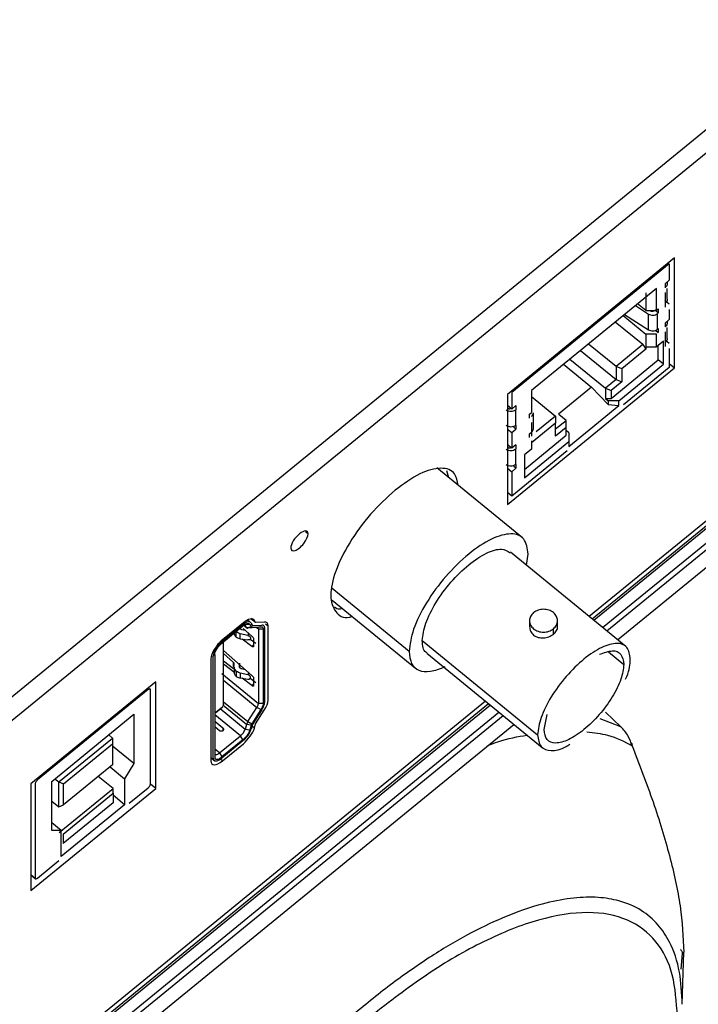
# Model space of a CAD drawing. Header units: millimetres. Extents: x 119 to 1138, y 29 to 774.
# Tile 36 of 53: x 773 to 823, y 78 to 150. Entities that reach past the tile are written whole.
import ezdxf

# ---------------------------------------------------------------- set-up
doc = ezdxf.new("R2010")
doc.units = ezdxf.units.MM

msp = doc.modelspace()

# ---------------------------------------------------------------- linework, layer by layer
at = {"color": 7, "linetype": 'Continuous', "lineweight": 25}
for p, q in [((751.443, 83.364), (871.638, 181.508)), ((752.152, 82.211), (872.343, 180.351)), ((867.012, 148.557), (814.814, 105.934)), ((865.857, 147.981), (814.589, 106.118)), ((816.675, 104.415), (867.669, 146.053)), ((820.874, 132.495), (808.57, 122.448)), ((820.485, 132.062), (808.889, 122.592)), ((820.485, 132.062), (820.485, 130.849)), ((820.874, 124.412), (820.874, 132.495)), ((820.485, 130.849), (820.171, 130.592)), ((820.171, 130.592), (820.171, 130.304)), ((819.534, 130.246), (810.342, 122.74)), ((818.756, 129.928), (818.756, 128.629)), ((819.534, 128.629), (819.534, 130.246)), ((820.192, 130.321), (820.171, 130.304)), ((820.339, 129.453), (820.339, 130.254)), ((817.987, 128.983), (818.947, 128.369)), ((818.756, 128.629), (818.155, 129.12)), ((820.167, 129.377), (820.485, 129.117)), ((820.192, 129.167), (820.171, 129.149)), ((820.171, 129.149), (820.171, 128.86)), ((817.095, 128.254), (818.756, 126.898)), ((817.194, 128.335), (818.947, 127.215)), ((818.756, 128.629), (819.534, 128.629)), ((818.947, 127.215), (818.947, 128.369)), ((819.676, 128.456), (819.428, 128.658)), ((819.534, 128.629), (819.676, 128.745)), ((819.609, 128.402), (819.676, 128.456)), ((819.609, 127.247), (819.609, 128.402)), ((819.676, 128.745), (819.676, 128.456)), ((820.485, 128.707), (820.485, 127.963)), ((818.544, 126.118), (816.512, 127.778)), ((820.485, 127.963), (820.171, 127.706)), ((820.171, 127.706), (820.171, 127.417)), ((818.756, 126.898), (818.756, 125.945)), ((819.534, 126.898), (818.756, 126.898)), ((819.479, 127.174), (819.676, 127.013)), ((819.534, 125.945), (819.534, 126.898)), ((819.609, 127.247), (819.676, 127.302)), ((819.676, 127.302), (819.676, 127.013)), ((820.192, 127.435), (820.171, 127.417)), ((820.339, 126.567), (820.339, 127.368)), ((816.564, 124.502), (814.532, 126.161)), ((818.544, 126.118), (816.564, 124.502)), ((818.544, 126.118), (818.756, 125.772)), ((820.057, 126.372), (819.534, 125.945)), ((819.669, 124.987), (819.669, 126.055)), ((820.057, 124.669), (820.057, 126.372)), ((820.167, 126.491), (820.485, 126.231)), ((820.192, 126.28), (820.171, 126.263)), ((820.171, 126.263), (820.171, 125.974)), ((813.949, 125.685), (816.564, 123.549)), ((818.756, 125.772), (816.989, 124.328)), ((818.756, 125.945), (818.756, 125.772)), ((818.756, 125.945), (819.534, 125.945)), ((820.485, 125.821), (820.485, 124.441)), ((812.711, 124.675), (814.769, 122.994)), ((813.171, 125.05), (815.787, 122.914)), ((816.211, 122.163), (819.669, 124.987)), ((816.776, 121.99), (820.057, 124.669)), ((820.057, 124.669), (819.669, 124.987)), ((820.485, 124.73), (820.874, 124.412)), ((808.57, 114.366), (820.874, 124.412)), ((816.989, 124.328), (816.564, 124.502)), ((816.564, 124.502), (816.564, 123.549)), ((816.989, 124.328), (816.989, 123.376)), ((820.485, 124.441), (817.122, 121.695)), ((816.564, 123.549), (815.787, 122.914)), ((816.989, 123.376), (816.211, 122.741)), ((816.564, 123.549), (816.989, 123.376)), ((808.57, 122.448), (808.57, 114.366)), ((808.889, 122.592), (808.889, 121.38)), ((810.342, 122.74), (810.342, 121.123)), ((814.769, 122.994), (812.329, 121.002)), ((815.999, 121.721), (814.769, 122.994)), ((815.787, 122.914), (815.787, 122.163)), ((815.787, 122.914), (816.211, 122.741)), ((816.211, 122.741), (816.211, 122.163)), ((810.342, 122.308), (812.11, 120.864)), ((815.787, 122.163), (815.999, 121.99)), ((815.787, 122.163), (816.211, 122.163)), ((815.999, 121.99), (815.999, 121.721)), ((816.776, 121.99), (815.999, 121.99)), ((815.999, 121.721), (816.776, 121.636)), ((816.776, 121.636), (816.776, 121.99)), ((808.889, 121.38), (808.57, 121.64)), ((809.203, 121.637), (808.889, 121.38)), ((809.203, 121.348), (809.182, 121.331)), ((809.182, 120.176), (809.182, 121.331)), ((809.203, 121.637), (809.203, 121.348)), ((810.2, 121.008), (810.342, 121.123)), ((810.2, 120.719), (810.2, 121.008)), ((810.485, 119.958), (810.485, 121.112)), ((812.887, 120.547), (812.354, 120.982)), ((813.1, 118.634), (816.776, 121.636)), ((812.11, 120.344), (810.342, 118.901)), ((812.11, 120.864), (810.688, 119.703)), ((812.11, 120.864), (812.11, 120.344)), ((812.11, 119.912), (812.887, 120.547)), ((812.11, 119.392), (812.11, 120.344)), ((812.887, 120.027), (812.887, 120.547)), ((808.57, 119.908), (808.889, 119.648)), ((808.889, 119.648), (809.203, 119.905)), ((808.889, 119.648), (808.889, 118.494)), ((809.203, 119.905), (808.986, 120.083)), ((809.203, 120.194), (809.182, 120.176)), ((809.203, 120.194), (809.203, 119.905)), ((810.2, 119.565), (810.339, 119.678)), ((810.2, 119.276), (810.2, 119.565)), ((810.342, 119.681), (810.342, 119.392)), ((812.887, 120.027), (812.11, 119.392)), ((812.887, 119.45), (812.887, 120.027)), ((813.1, 119.623), (812.887, 119.796)), ((813.1, 119.623), (813.1, 118.988)), ((809.819, 116.944), (812.887, 119.45)), ((809.819, 116.309), (813.1, 118.988)), ((810.342, 119.034), (810.342, 118.439)), ((813.1, 118.988), (813.1, 118.634)), ((808.889, 118.494), (808.57, 118.754)), ((809.203, 118.751), (808.889, 118.494)), ((812.973, 118.307), (808.889, 114.972)), ((809.203, 118.462), (809.182, 118.444)), ((809.182, 117.29), (809.182, 118.444)), ((809.203, 118.751), (809.203, 118.462)), ((810.342, 118.439), (809.819, 118.012)), ((809.819, 118.012), (809.819, 116.309)), ((809.676, 111.904), (803.383, 117.043)), ((804.082, 116.848), (804.234, 116.348)), ((808.57, 117.022), (808.889, 116.762)), ((808.889, 116.762), (809.203, 117.019)), ((808.889, 116.762), (808.889, 114.972)), ((809.203, 117.019), (809.042, 117.15)), ((809.203, 117.307), (809.182, 117.29)), ((809.203, 117.307), (809.203, 117.019)), ((808.889, 114.972), (808.57, 115.232)), ((817.284, 103.917), (808.799, 110.845)), ((809.975, 109.885), (810.105, 110.711)), ((795.682, 107.324), (801.799, 102.329)), ((789.592, 105.725), (789.436, 105.852)), ((790.042, 105.667), (789.717, 105.932)), ((790.042, 105.667), (789.947, 105.834)), ((810.199, 105.808), (810.199, 105.351)), ((812.259, 105.351), (812.259, 105.808)), ((787.559, 104.252), (789.103, 105.513)), ((787.559, 104.165), (789.103, 105.426)), ((789.138, 105.657), (787.594, 104.396)), ((788.999, 105.171), (789.269, 105.112)), ((789.124, 105.239), (789.761, 104.679)), ((789.243, 105.408), (789.398, 105.282)), ((789.609, 105.537), (789.263, 105.5)), ((789.369, 105.313), (789.263, 105.5)), ((789.369, 105.313), (789.714, 105.35)), ((789.763, 105.327), (789.467, 105.267)), ((790.131, 105.313), (789.467, 105.267)), ((789.609, 105.537), (789.714, 105.35)), ((789.71, 105.645), (789.815, 105.458)), ((789.763, 105.327), (790.427, 105.372)), ((789.835, 105.449), (790.499, 105.495)), ((790.678, 105.71), (790.042, 105.667)), ((790.427, 105.372), (790.131, 105.313)), ((790.599, 105.193), (790.246, 105.193)), ((790.246, 105.193), (790.246, 99.732)), ((790.599, 105.193), (790.599, 99.732)), ((790.705, 99.819), (790.705, 105.28)), ((790.953, 99.963), (790.953, 105.424)), ((811.958, 104.824), (811.958, 105.213)), ((788.619, 104.601), (788.619, 104.989)), ((789.469, 104.722), (788.913, 104.844)), ((788.913, 104.484), (788.913, 104.844)), ((788.913, 104.484), (789.469, 104.404)), ((789.761, 103.924), (789.045, 104.465)), ((789.639, 104.461), (790.044, 104.155)), ((789.652, 104.573), (789.652, 104.486)), ((789.892, 104.457), (789.892, 103.932)), ((802.309, 104.345), (810.794, 97.416)), ((787.672, 99.675), (787.672, 104.258)), ((787.672, 103.628), (789.761, 101.793)), ((786.746, 103.011), (786.746, 95.506)), ((786.922, 95.708), (786.922, 103.213)), ((787.028, 103.299), (787.028, 95.795)), ((788.407, 102.744), (787.672, 103.39)), ((787.672, 102.852), (788.407, 102.297)), ((802.643, 103.416), (811.128, 96.488)), ((788.505, 101.986), (787.672, 102.615)), ((788.45, 102.408), (788.45, 101.97)), ((788.859, 102.391), (788.859, 102.56)), ((788.999, 102.284), (789.269, 102.225)), ((788.619, 102.103), (788.619, 101.715)), ((789.469, 101.835), (788.913, 101.957)), ((788.913, 101.957), (788.913, 101.597)), ((788.913, 101.597), (789.469, 101.517)), ((789.761, 101.038), (789.045, 101.578)), ((789.639, 101.575), (790.044, 101.269)), ((789.652, 101.6), (789.652, 101.687)), ((789.892, 101.571), (789.892, 101.046)), ((782.69, 101.316), (773.498, 93.81)), ((782.125, 100.739), (773.993, 94.099)), ((782.301, 93.811), (782.301, 100.739)), ((782.69, 93.465), (782.69, 101.316)), ((807.186, 99.706), (758.269, 59.763)), ((806.961, 99.89), (758.638, 60.432)), ((787.127, 99.104), (787.628, 99.513)), ((787.231, 99.162), (787.611, 99.472)), ((787.672, 99.675), (787.628, 99.513)), ((789.467, 98.387), (790.131, 99.426)), ((790.427, 99.273), (789.763, 98.233)), ((790.499, 99.267), (789.835, 98.228)), ((790.042, 98.232), (790.678, 99.228)), ((790.427, 99.273), (790.131, 99.426)), ((790.599, 99.732), (790.246, 99.732)), ((775.039, 93.995), (781.078, 98.926)), ((781.078, 98.926), (781.078, 95.309)), ((787.108, 99.061), (787.231, 99.162)), ((811.272, 97.806), (811.495, 98.905)), ((815.79, 99.075), (816.925, 98.017)), ((759.655, 57.856), (809.047, 98.187)), ((787.028, 98.41), (787.622, 97.925)), ((787.375, 97.723), (787.028, 98.006)), ((787.622, 97.925), (787.622, 97.694)), ((789.369, 98.181), (789.263, 97.821)), ((789.609, 97.771), (789.263, 97.821)), ((789.714, 98.13), (789.369, 98.181)), ((789.467, 98.387), (789.763, 98.233)), ((789.714, 98.13), (789.609, 97.771)), ((789.815, 98.187), (789.71, 97.828)), ((789.947, 97.912), (790.042, 98.232)), ((775.549, 93.949), (779.508, 97.182)), ((779.226, 97.413), (779.508, 97.182)), ((779.508, 97.182), (779.508, 96.749)), ((787.382, 96.083), (788.926, 97.344)), ((789.103, 97.056), (787.559, 95.795)), ((789.103, 97.056), (788.926, 97.344)), ((775.902, 93.805), (779.508, 96.749)), ((779.508, 96.749), (779.508, 95.202)), ((781.078, 95.309), (779.508, 96.591)), ((789.103, 96.969), (787.559, 95.708)), ((787.594, 95.506), (789.138, 96.767)), ((786.746, 95.742), (787.038, 95.504)), ((787.382, 96.083), (787.559, 95.795)), ((779.508, 95.202), (775.902, 92.257)), ((779.325, 95.052), (780.389, 94.183)), ((781.078, 95.309), (780.389, 94.183)), ((775.266, 94.18), (775.549, 93.949)), ((779.544, 93.465), (778.462, 94.348)), ((780.389, 94.183), (780.389, 92.278)), ((773.498, 93.81), (773.498, 85.959)), ((773.498, 85.959), (782.69, 93.465)), ((773.816, 93.81), (773.816, 86.883)), ((775.039, 90.378), (775.039, 93.995)), ((775.549, 93.949), (775.902, 93.805)), ((775.549, 92.113), (775.549, 93.949)), ((775.584, 90.231), (779.544, 93.465)), ((775.902, 92.257), (775.902, 93.805)), ((779.544, 93.118), (779.544, 93.465)), ((780.724, 92.379), (782.125, 93.522)), ((782.69, 93.465), (782.296, 93.786)), ((775.867, 90.116), (779.544, 93.118)), ((779.544, 93.118), (779.544, 92.42)), ((780.389, 92.278), (779.544, 92.968)), ((775.039, 92.529), (775.549, 92.113)), ((775.549, 92.113), (775.902, 92.257)), ((780.389, 92.278), (775.729, 88.473)), ((779.544, 92.42), (775.867, 89.417)), ((775.729, 90.378), (775.039, 90.941)), ((775.729, 90.378), (775.039, 90.378)), ((775.729, 88.473), (775.729, 90.378)), ((775.867, 90.116), (775.867, 89.417)), ((773.993, 86.883), (775.563, 88.165)), ((773.498, 87.112), (773.848, 86.826)), ((821.444, 81.335), (821.329, 80.187)), ((821.437, 77.597), (821.558, 81.422))]:
    msp.add_line(p, q, dxfattribs=at)
at = {"color": 8, "linetype": 'Continuous', "lineweight": 25}
for p, q in [((867.229, 148.524), (814.942, 105.829)), ((815.579, 105.31), (867.865, 148.004)), ((868.21, 147.766), (815.897, 105.05)), ((820.192, 129.954), (820.192, 129.167)), ((820.192, 127.068), (820.192, 126.28)), ((810.339, 120.398), (810.339, 119.678)), ((793.898, 112.199), (793.714, 112.349)), ((801.337, 103.551), (795.674, 108.175)), ((789.738, 106.004), (789.947, 105.834)), ((789.224, 105.431), (789.369, 105.313)), ((789.681, 105.575), (789.835, 105.449)), ((789.815, 105.458), (789.691, 105.56)), ((790.246, 105.193), (790.09, 105.32)), ((790.764, 105.579), (790.953, 105.424)), ((789.515, 104.896), (789.469, 104.722)), ((789.892, 104.031), (789.761, 103.924)), ((816.014, 103.518), (817.141, 102.598)), ((788.407, 102.44), (788.407, 102.744)), ((787.553, 101.931), (790.246, 99.732)), ((787.672, 101.434), (790.131, 99.426)), ((789.515, 102.009), (789.469, 101.835)), ((789.892, 101.144), (789.761, 101.038)), ((807.315, 99.601), (758.397, 59.658)), ((789.263, 97.821), (787.419, 99.327)), ((789.369, 98.181), (787.648, 99.586)), ((787.672, 99.852), (789.467, 98.387)), ((759.034, 59.138), (807.951, 99.081)), ((808.269, 98.822), (759.113, 58.684)), ((788.926, 97.344), (787.028, 98.894)), ((816.925, 98.017), (815.408, 98.593)), ((789.947, 97.912), (789.702, 98.112)), ((787.382, 96.083), (787.028, 96.372)), ((787.594, 95.506), (787.441, 95.631)), ((773.516, 87.128), (773.816, 86.883))]:
    msp.add_line(p, q, dxfattribs=at)
at = {"color": 7, "linetype": 'Continuous', "lineweight": 25}
for points, knots in [([(694.161, 127.932), (693.937, 128.115), (693.491, 128.482), (692.832, 129.039), (692.179, 129.602), (691.534, 130.17), (690.897, 130.744), (690.268, 131.324), (689.646, 131.909), (689.032, 132.5), (687.719, 133.792), (685.772, 135.829), (683.312, 138.681), (681.026, 141.628), (678.921, 144.663), (677, 147.779), (674.693, 152.03), (672.291, 157.51), (670.213, 164.283), (668.959, 171.19), (668.539, 178.164), (668.959, 185.139), (670.213, 192.046), (672.291, 198.819), (675.172, 205.394), (678.828, 211.706), (683.225, 217.695), (688.319, 223.303), (694.062, 228.477), (700.398, 233.167), (707.267, 237.326), (714.601, 240.916), (722.332, 243.901), (730.384, 246.254), (738.679, 247.95), (747.138, 248.975), (755.679, 249.318), (764.22, 248.975), (772.679, 247.95), (780.974, 246.254), (787.685, 244.293), (792.891, 242.409), (796.707, 240.84), (800.424, 239.121), (804.033, 237.255), (807.526, 235.246), (810.22, 233.529), (812.185, 232.186), (813.473, 231.27), (814.738, 230.333), (815.982, 229.377), (816.792, 228.724), (817.197, 228.397)], [0, 0, 0, 0, 0.003475, 0.006949, 0.010422, 0.013894, 0.017366, 0.020838, 0.024311, 0.027785, 0.03126, 0.046888, 0.062517, 0.078145, 0.093774, 0.109402, 0.125031, 0.156278, 0.187525, 0.218773, 0.25002, 0.281268, 0.312515, 0.343763, 0.37501, 0.406258, 0.437505, 0.468753, 0.5, 0.531248, 0.562495, 0.593743, 0.62499, 0.656238, 0.687485, 0.718732, 0.74998, 0.781227, 0.812475, 0.843722, 0.87497, 0.890598, 0.906227, 0.921855, 0.937484, 0.953112, 0.96874, 0.974995, 0.981245, 0.987495, 0.993746, 1, 1, 1, 1]), ([(815.776, 227.121), (815.557, 227.299), (815.118, 227.655), (814.452, 228.181), (813.779, 228.701), (813.099, 229.216), (812.412, 229.724), (811.718, 230.226), (811.018, 230.722), (810.311, 231.212), (808.765, 232.259), (806.328, 233.813), (802.916, 235.774), (799.39, 237.598), (795.759, 239.277), (792.032, 240.809), (786.946, 242.65), (780.39, 244.566), (772.286, 246.223), (764.023, 247.224), (755.679, 247.559), (747.335, 247.224), (739.071, 246.223), (730.968, 244.566), (723.102, 242.268), (715.55, 239.351), (708.385, 235.844), (701.675, 231.781), (695.485, 227.2), (689.875, 222.145), (684.898, 216.666), (680.604, 210.816), (677.032, 204.649), (674.217, 198.226), (672.188, 191.61), (670.962, 184.862), (670.552, 178.049), (670.962, 171.236), (672.188, 164.488), (674.217, 157.871), (676.563, 152.518), (678.817, 148.365), (680.694, 145.322), (682.751, 142.357), (684.984, 139.478), (687.386, 136.692), (689.441, 134.543), (691.048, 132.975), (692.144, 131.948), (693.265, 130.939), (694.408, 129.946), (695.19, 129.3), (695.582, 128.977)], [0, 0, 0, 0, 0.003475, 0.006949, 0.010422, 0.013894, 0.017366, 0.020838, 0.024311, 0.027785, 0.03126, 0.046888, 0.062517, 0.078145, 0.093774, 0.109402, 0.125031, 0.156278, 0.187525, 0.218773, 0.25002, 0.281268, 0.312515, 0.343763, 0.37501, 0.406258, 0.437505, 0.468753, 0.5, 0.531248, 0.562495, 0.593743, 0.62499, 0.656238, 0.687485, 0.718732, 0.74998, 0.781227, 0.812475, 0.843722, 0.87497, 0.890598, 0.906227, 0.921855, 0.937484, 0.953112, 0.96874, 0.974995, 0.981245, 0.987495, 0.993746, 1, 1, 1, 1]), ([(820.338, 129.453), (820.338, 129.452), (820.35, 129.4), (820.308, 129.29), (820.231, 129.208), (820.192, 129.167)], [0, 0, 0, 0, 0.009067, 0.504533, 1, 1, 1, 1]), ([(820.338, 126.566), (820.338, 126.565), (820.35, 126.513), (820.308, 126.404), (820.231, 126.321), (820.192, 126.28)], [0, 0, 0, 0, 0.009067, 0.504533, 1, 1, 1, 1]), ([(810.339, 120.832), (810.376, 120.871), (810.451, 120.95), (810.493, 121.056), (810.483, 121.109), (810.483, 121.112)], [0, 0, 0, 0, 0.483763, 0.967525, 1, 1, 1, 1]), ([(810.339, 119.678), (810.376, 119.717), (810.451, 119.795), (810.493, 119.901), (810.483, 119.954), (810.483, 119.958)], [0, 0, 0, 0, 0.483763, 0.967525, 1, 1, 1, 1]), ([(804.941, 115.77), (804.886, 116.079), (804.751, 116.827), (803.732, 117.138), (802.176, 116.764), (800.933, 115.865), (800.311, 115.416)], [0, 0, 0, 0, 0.189484, 0.459656, 0.729828, 1, 1, 1, 1]), ([(800.311, 115.416), (799.691, 114.851), (798.451, 113.723), (796.874, 111.539), (795.822, 109.405), (795.443, 107.564), (795.848, 106.414), (796.501, 105.939), (797.084, 106.109), (797.147, 106.128)], [0, 0, 0, 0, 0.163385, 0.32677, 0.490155, 0.65354, 0.816925, 0.98031, 1, 1, 1, 1]), ([(793.898, 112.199), (793.898, 112.337), (793.831, 112.414), (793.592, 112.414), (793.43, 112.337), (793.093, 112.061), (792.931, 111.874), (792.692, 111.485), (792.625, 111.298), (792.625, 111.16)], [0, 0, 0, 0, 0.25, 0.25, 0.5, 0.5, 0.75, 0.75, 1, 1, 1, 1]), ([(792.625, 111.16), (792.625, 110.974), (792.747, 110.902), (793.14, 111.038), (793.383, 111.236), (793.777, 111.743), (793.898, 112.014), (793.898, 112.199)], [0, 0, 0, 0, 0.333333, 0.333333, 0.666667, 0.666667, 1, 1, 1, 1]), ([(802.309, 104.345), (802.36, 104.751), (802.463, 105.564), (803.252, 107.136), (804.379, 108.675), (805.723, 109.992), (807.053, 110.856), (808.172, 111.192), (808.583, 110.932), (808.774, 110.811)], [0, 0, 0, 0, 0.145649, 0.291299, 0.436948, 0.582597, 0.728246, 0.873896, 1, 1, 1, 1]), ([(796.44, 106.705), (796.376, 106.684), (796.094, 106.594), (795.947, 106.725), (795.834, 106.825)], [0, 0, 0, 0, 0.227292, 1, 1, 1, 1]), ([(789.947, 105.834), (789.893, 105.93), (789.785, 105.964), (789.494, 105.901), (789.319, 105.804), (789.138, 105.657)], [0, 0, 0, 0, 0.5, 0.5, 1, 1, 1, 1]), ([(790.246, 105.193), (790.244, 105.212), (790.241, 105.249), (790.227, 105.279), (790.213, 105.287), (790.211, 105.288)], [0, 0, 0, 0, 0.471312, 0.942624, 1, 1, 1, 1]), ([(810.2, 105.387), (810.214, 105.268), (810.237, 105.088), (810.37, 104.884), (810.497, 104.754), (810.653, 104.652), (810.892, 104.557), (811.231, 104.525), (811.64, 104.612), (811.852, 104.754), (811.958, 104.824)], [0, 0, 0, 0, 0.166956, 0.2531581, 0.334241, 0.415171, 0.5012642, 0.6688705, 0.8356845, 1, 1, 1, 1]), ([(811.958, 104.824), (812.038, 104.907), (812.199, 105.076), (812.285, 105.285), (812.259, 105.386), (812.259, 105.386)], [0, 0, 0, 0, 0.493391, 0.997296, 1, 1, 1, 1]), ([(787.594, 104.396), (787.369, 104.213), (787.153, 103.963), (786.835, 103.444), (786.746, 103.195), (786.746, 103.011)], [0, 0, 0, 0, 0.5, 0.5, 1, 1, 1, 1]), ([(788.453, 104.866), (788.454, 104.857), (788.458, 104.804), (788.506, 104.707), (788.58, 104.638), (788.619, 104.601)], [0, 0, 0, 0, 0.0967901, 0.5182515, 1, 1, 1, 1]), ([(788.913, 104.844), (788.867, 104.856), (788.758, 104.886), (788.67, 104.951), (788.619, 104.989)], [0, 0, 0, 0, 0.419074, 1, 1, 1, 1]), ([(788.619, 104.601), (788.67, 104.569), (788.758, 104.514), (788.867, 104.493), (788.913, 104.484)], [0, 0, 0, 0, 0.580926, 1, 1, 1, 1]), ([(789.469, 104.722), (789.488, 104.717), (789.53, 104.705), (789.578, 104.679), (789.612, 104.652), (789.634, 104.627), (789.649, 104.6), (789.651, 104.583), (789.652, 104.573)], [0, 0, 0, 0, 0.197567, 0.429633, 0.559174, 0.697418, 0.844362, 1, 1, 1, 1]), ([(789.652, 104.486), (789.651, 104.477), (789.649, 104.46), (789.634, 104.438), (789.612, 104.422), (789.578, 104.407), (789.53, 104.398), (789.488, 104.402), (789.469, 104.404)], [0, 0, 0, 0, 0.155638, 0.302582, 0.440826, 0.570367, 0.802433, 1, 1, 1, 1]), ([(802.668, 103.451), (802.634, 103.463), (802.343, 103.564), (802.325, 103.979), (802.309, 104.345)], [0, 0, 0, 0, 0.118316, 1, 1, 1, 1]), ([(815.359, 103.341), (815.684, 103.458), (816.346, 103.695), (817.006, 103.425), (817.096, 102.874), (817.141, 102.598)], [0, 0, 0, 0, 0.326253, 0.663126, 1, 1, 1, 1]), ([(817.266, 101.523), (817.298, 101.586), (817.585, 102.156), (817.602, 102.596), (817.618, 102.988)], [0, 0, 0, 0, 0.110387, 1, 1, 1, 1]), ([(788.46, 102.584), (788.463, 102.595), (788.468, 102.618), (788.463, 102.659), (788.446, 102.704), (788.421, 102.73), (788.407, 102.744)], [0, 0, 0, 0, 0.19217, 0.422941, 0.692248, 1, 1, 1, 1]), ([(788.619, 102.103), (788.579, 102.145), (788.504, 102.224), (788.452, 102.36), (788.438, 102.48), (788.454, 102.551), (788.46, 102.584)], [0, 0, 0, 0, 0.307878, 0.577227, 0.807957, 1, 1, 1, 1]), ([(788.848, 102.494), (788.846, 102.483), (788.841, 102.459), (788.845, 102.419), (788.862, 102.373), (788.888, 102.347), (788.901, 102.333)], [0, 0, 0, 0, 0.192086, 0.42283, 0.692165, 1, 1, 1, 1]), ([(788.856, 102.679), (788.86, 102.65), (788.87, 102.587), (788.856, 102.526), (788.848, 102.494)], [0, 0, 0, 0, 0.4702147, 1, 1, 1, 1]), ([(788.453, 101.98), (788.454, 101.97), (788.458, 101.918), (788.506, 101.821), (788.58, 101.752), (788.619, 101.715)], [0, 0, 0, 0, 0.09679, 0.518252, 1, 1, 1, 1]), ([(788.913, 101.957), (788.867, 101.97), (788.758, 102), (788.67, 102.065), (788.619, 102.103)], [0, 0, 0, 0, 0.419074, 1, 1, 1, 1]), ([(788.619, 101.715), (788.67, 101.683), (788.758, 101.628), (788.867, 101.606), (788.913, 101.597)], [0, 0, 0, 0, 0.580926, 1, 1, 1, 1]), ([(789.652, 101.687), (789.649, 101.702), (789.644, 101.732), (789.602, 101.777), (789.542, 101.815), (789.494, 101.828), (789.469, 101.835)], [0, 0, 0, 0, 0.251821, 0.500066, 0.748301, 1, 1, 1, 1]), ([(789.469, 101.517), (789.494, 101.516), (789.542, 101.512), (789.602, 101.528), (789.644, 101.557), (789.649, 101.585), (789.652, 101.6)], [0, 0, 0, 0, 0.251699, 0.499934, 0.74818, 1, 1, 1, 1]), ([(789.138, 96.767), (789.319, 96.914), (789.494, 97.105), (789.785, 97.516), (789.893, 97.727), (789.947, 97.912)], [0, 0, 0, 0, 0.5, 0.5, 1, 1, 1, 1]), ([(817.758, 96.615), (817.67, 96.849), (817.534, 97.209), (817.228, 97.698), (817.028, 97.909), (816.925, 98.017)], [0, 0, 0, 0, 0.476617, 0.732282, 1, 1, 1, 1]), ([(810.794, 97.416), (810.845, 97.091), (810.946, 96.441), (811.744, 96.194), (812.545, 96.315), (813.07, 96.671), (813.155, 96.729)], [0, 0, 0, 0, 0.312977, 0.625954, 0.938931, 1, 1, 1, 1]), ([(817.758, 96.615), (817.763, 96.639), (817.772, 96.687), (817.754, 96.751), (817.713, 96.805), (817.667, 96.83), (817.644, 96.841)], [0, 0, 0, 0, 0.246573, 0.5, 0.753427, 1, 1, 1, 1]), ([(817.758, 96.615), (818.291, 95.226), (819.354, 92.457), (820.554, 88.499), (821.394, 84.73), (821.503, 82.53), (821.558, 81.422)], [0, 0, 0, 0, 0.2500102, 0.4983349, 0.7472729, 1, 1, 1, 1]), ([(786.746, 95.506), (786.746, 95.322), (786.835, 95.219), (787.153, 95.219), (787.369, 95.322), (787.594, 95.506)], [0, 0, 0, 0, 0.5, 0.5, 1, 1, 1, 1]), ([(821.437, 77.597), (821.397, 78.408), (821.312, 80.137), (820.65, 82.053), (819.668, 83.535), (818.437, 84.583), (816.942, 85.23), (815.256, 85.504), (813.463, 85.463), (811.408, 85.092), (809.105, 84.358), (806.581, 83.243), (803.875, 81.741), (801.041, 79.864), (798.14, 77.643), (795.239, 75.127), (792.405, 72.375), (789.7, 69.459), (787.175, 66.452), (784.872, 63.424), (782.817, 60.439), (781.024, 57.552), (779.339, 54.525), (777.843, 51.436), (776.613, 48.379), (775.631, 45.294), (774.969, 42.296), (774.883, 40.428), (774.843, 39.551)], [0, 0, 0, 0, 0.042374, 0.090314, 0.12565, 0.163802, 0.204815, 0.23744, 0.271593, 0.307175, 0.344042, 0.382005, 0.420835, 0.460264, 0.5, 0.539736, 0.579165, 0.617995, 0.655958, 0.692825, 0.728407, 0.76256, 0.795185, 0.836198, 0.87435, 0.909686, 0.957626, 1, 1, 1, 1]), ([(821.082, 76.709), (821.009, 77.773), (820.858, 79.965), (819.602, 82.375), (817.519, 83.977), (814.583, 84.526), (810.973, 83.976), (806.927, 82.373), (802.72, 79.963), (799.883, 77.77), (798.506, 76.706)], [0, 0, 0, 0, 0.116516, 0.240011, 0.368641, 0.5, 0.631359, 0.759989, 0.883484, 1, 1, 1, 1]), ([(821.298, 81.64), (821.321, 81.619), (821.367, 81.577), (821.413, 81.501), (821.442, 81.419), (821.444, 81.363), (821.444, 81.335)], [0, 0, 0, 0, 0.2473235, 0.5000001, 0.7526766, 1, 1, 1, 1])]:
    msp.add_open_spline(points, degree=3, knots=knots, dxfattribs=at)
for points in [[(820.304, 130.759), (820.321, 130.708), (820.354, 130.606), (820.312, 130.445), (820.232, 130.362), (820.192, 130.321)], [(818.947, 128.369), (818.999, 128.343), (819.102, 128.29), (819.287, 128.275), (819.467, 128.308), (819.562, 128.371), (819.609, 128.402)], [(819.357, 128.601), (819.338, 128.588), (819.301, 128.563), (819.228, 128.55), (819.155, 128.556), (819.113, 128.577), (819.093, 128.587)], [(820.304, 127.872), (820.321, 127.821), (820.354, 127.72), (820.312, 127.559), (820.232, 127.476), (820.192, 127.435)], [(818.947, 127.215), (818.999, 127.188), (819.102, 127.136), (819.287, 127.121), (819.467, 127.154), (819.562, 127.216), (819.609, 127.247)], [(808.484, 121.323), (808.536, 121.292), (808.639, 121.228), (808.835, 121.202), (809.03, 121.232), (809.131, 121.298), (809.182, 121.331)], [(808.633, 121.433), (808.646, 121.425), (808.673, 121.408), (808.724, 121.402), (808.775, 121.409), (808.801, 121.426), (808.814, 121.435)], [(809.182, 120.176), (809.131, 120.143), (809.03, 120.077), (808.835, 120.048), (808.639, 120.073), (808.536, 120.137), (808.484, 120.169)], [(808.484, 118.437), (808.536, 118.405), (808.639, 118.341), (808.835, 118.316), (809.03, 118.345), (809.131, 118.411), (809.182, 118.444)], [(808.633, 118.547), (808.646, 118.538), (808.673, 118.522), (808.724, 118.515), (808.775, 118.523), (808.801, 118.54), (808.814, 118.549)], [(809.182, 117.29), (809.131, 117.257), (809.03, 117.191), (808.835, 117.161), (808.639, 117.187), (808.536, 117.251), (808.484, 117.282)], [(810.105, 110.711), (810.039, 111.125), (809.907, 111.955), (808.893, 112.318), (807.444, 111.931), (805.721, 110.803), (803.997, 109.116), (802.548, 107.137), (801.534, 105.118), (801.403, 104.073), (801.337, 103.551)], [(811.958, 105.213), (812.042, 105.3), (812.211, 105.474), (812.285, 105.809), (812.206, 106.138), (811.976, 106.418), (811.633, 106.606), (811.231, 106.67), (810.82, 106.609), (810.607, 106.472), (810.501, 106.403)], [(789.71, 105.645), (789.684, 105.675), (789.631, 105.734), (789.485, 105.73), (789.304, 105.662), (789.17, 105.563), (789.103, 105.513)], [(810.501, 106.403), (810.417, 106.316), (810.248, 106.142), (810.174, 105.807), (810.252, 105.478), (810.482, 105.198), (810.825, 105.011), (811.228, 104.946), (811.639, 105.007), (811.851, 105.145), (811.958, 105.213)], [(788.901, 105.219), (788.916, 105.208), (788.944, 105.186), (788.981, 105.176), (788.999, 105.171)], [(789.103, 105.426), (789.159, 105.468), (789.271, 105.551), (789.421, 105.607), (789.543, 105.61), (789.587, 105.561), (789.609, 105.537)], [(789.369, 105.313), (789.38, 105.299), (789.403, 105.27), (789.446, 105.268), (789.467, 105.267)], [(789.714, 105.35), (789.72, 105.343), (789.731, 105.328), (789.753, 105.327), (789.763, 105.327)], [(789.815, 105.458), (789.818, 105.456), (789.822, 105.45), (789.831, 105.449), (789.835, 105.449)], [(790.427, 105.372), (790.453, 105.372), (790.504, 105.37), (790.558, 105.335), (790.593, 105.278), (790.597, 105.222), (790.599, 105.193)], [(790.705, 105.28), (790.703, 105.314), (790.698, 105.381), (790.655, 105.45), (790.591, 105.492), (790.53, 105.494), (790.499, 105.495)], [(790.953, 105.424), (790.953, 105.619), (790.853, 105.722), (790.678, 105.71)], [(789.761, 104.679), (789.779, 104.662), (789.814, 104.628), (789.857, 104.566), (789.886, 104.505), (789.89, 104.473), (789.892, 104.457)], [(787.559, 104.252), (787.475, 104.176), (787.309, 104.024), (787.098, 103.732), (786.951, 103.441), (786.932, 103.289), (786.922, 103.213)], [(787.028, 103.299), (787.036, 103.363), (787.052, 103.489), (787.175, 103.732), (787.35, 103.976), (787.489, 104.102), (787.559, 104.165)], [(789.892, 103.932), (789.89, 103.92), (789.886, 103.894), (789.857, 103.881), (789.814, 103.889), (789.779, 103.912), (789.761, 103.924)], [(817.618, 102.988), (817.567, 103.311), (817.464, 103.956), (816.675, 104.239), (815.547, 103.938), (814.206, 103.06), (812.865, 101.747), (811.737, 100.207), (810.948, 98.636), (810.846, 97.823), (810.794, 97.416)], [(801.337, 103.551), (801.373, 103.232), (801.445, 102.595), (802.015, 102.109), (802.862, 101.998), (803.618, 102.287), (803.996, 102.432)], [(788.901, 102.333), (788.916, 102.322), (788.944, 102.3), (788.981, 102.289), (788.999, 102.284)], [(817.141, 102.598), (817.097, 102.249), (817.008, 101.55), (816.33, 100.198), (815.36, 98.873), (814.206, 97.744), (813.053, 96.989), (812.083, 96.73), (811.404, 96.973), (811.316, 97.529), (811.272, 97.806)], [(789.761, 101.793), (789.779, 101.776), (789.814, 101.742), (789.857, 101.68), (789.886, 101.619), (789.89, 101.587), (789.892, 101.571)], [(782.301, 100.739), (782.299, 100.755), (782.293, 100.789), (782.253, 100.803), (782.194, 100.789), (782.148, 100.755), (782.125, 100.739)], [(789.892, 101.046), (789.89, 101.033), (789.886, 101.007), (789.857, 100.995), (789.814, 101.003), (789.779, 101.026), (789.761, 101.038)], [(790.678, 99.228), (790.853, 99.502), (790.953, 99.769), (790.953, 99.963)], [(790.131, 99.426), (790.148, 99.454), (790.182, 99.511), (790.218, 99.593), (790.241, 99.669), (790.244, 99.711), (790.246, 99.732)], [(790.599, 99.732), (790.597, 99.701), (790.593, 99.637), (790.558, 99.523), (790.504, 99.4), (790.453, 99.315), (790.427, 99.273)], [(790.499, 99.267), (790.53, 99.318), (790.591, 99.42), (790.655, 99.567), (790.698, 99.705), (790.703, 99.781), (790.705, 99.819)], [(787.033, 99.072), (787.046, 99.066), (787.073, 99.055), (787.103, 99.056), (787.124, 99.072), (787.126, 99.093), (787.127, 99.104)], [(787.622, 97.925), (787.637, 97.911), (787.665, 97.881), (787.678, 97.824), (787.665, 97.768), (787.626, 97.721), (787.567, 97.689), (787.499, 97.678), (787.429, 97.688), (787.393, 97.712), (787.375, 97.723)], [(788.926, 97.344), (788.963, 97.377), (789.038, 97.444), (789.138, 97.57), (789.22, 97.701), (789.249, 97.781), (789.263, 97.821)], [(789.103, 96.969), (789.17, 97.029), (789.304, 97.149), (789.485, 97.375), (789.631, 97.611), (789.684, 97.756), (789.71, 97.828)], [(789.609, 97.771), (789.587, 97.711), (789.543, 97.591), (789.421, 97.394), (789.271, 97.205), (789.159, 97.105), (789.103, 97.056)], [(789.467, 98.387), (789.446, 98.351), (789.403, 98.279), (789.38, 98.213), (789.369, 98.181)], [(789.763, 98.233), (789.753, 98.215), (789.731, 98.18), (789.72, 98.147), (789.714, 98.13)], [(789.835, 98.228), (789.831, 98.221), (789.822, 98.207), (789.818, 98.193), (789.815, 98.187)], [(816.925, 98.017), (816.936, 98.01), (816.958, 97.994), (816.954, 97.952), (816.952, 97.932)], [(786.922, 95.708), (786.932, 95.648), (786.951, 95.527), (787.098, 95.476), (787.309, 95.527), (787.475, 95.648), (787.559, 95.708)], [(787.028, 96.083), (787.034, 96.05), (787.044, 95.983), (787.126, 95.954), (787.243, 95.983), (787.336, 96.05), (787.382, 96.083)], [(787.028, 95.795), (787.036, 95.745), (787.052, 95.644), (787.175, 95.601), (787.35, 95.644), (787.489, 95.745), (787.559, 95.795)], [(773.993, 94.099), (773.97, 94.078), (773.923, 94.035), (773.865, 93.954), (773.824, 93.873), (773.819, 93.831), (773.816, 93.81)], [(782.125, 93.522), (782.148, 93.544), (782.194, 93.586), (782.253, 93.667), (782.293, 93.748), (782.299, 93.79), (782.301, 93.811)], [(773.816, 86.883), (773.819, 86.866), (773.824, 86.832), (773.865, 86.818), (773.923, 86.832), (773.97, 86.866), (773.993, 86.883)]]:
    msp.add_open_spline(points, degree=3, dxfattribs=at)
at = {"color": 8, "linetype": 'Continuous', "lineweight": 25}
for points, knots in [([(807.142, 96.631), (807.389, 96.728), (808.42, 97.135), (809.329, 97.281), (810.02, 97.393)], [0, 0, 0, 0, 0.239452, 1, 1, 1, 1]), ([(814.428, 97.634), (814.948, 97.574), (816.196, 97.431), (817.182, 96.915), (817.758, 96.615)], [0, 0, 0, 0, 0.4169, 1, 1, 1, 1])]:
    msp.add_open_spline(points, degree=3, knots=knots, dxfattribs=at)

doc.saveas('drawing.dxf')
